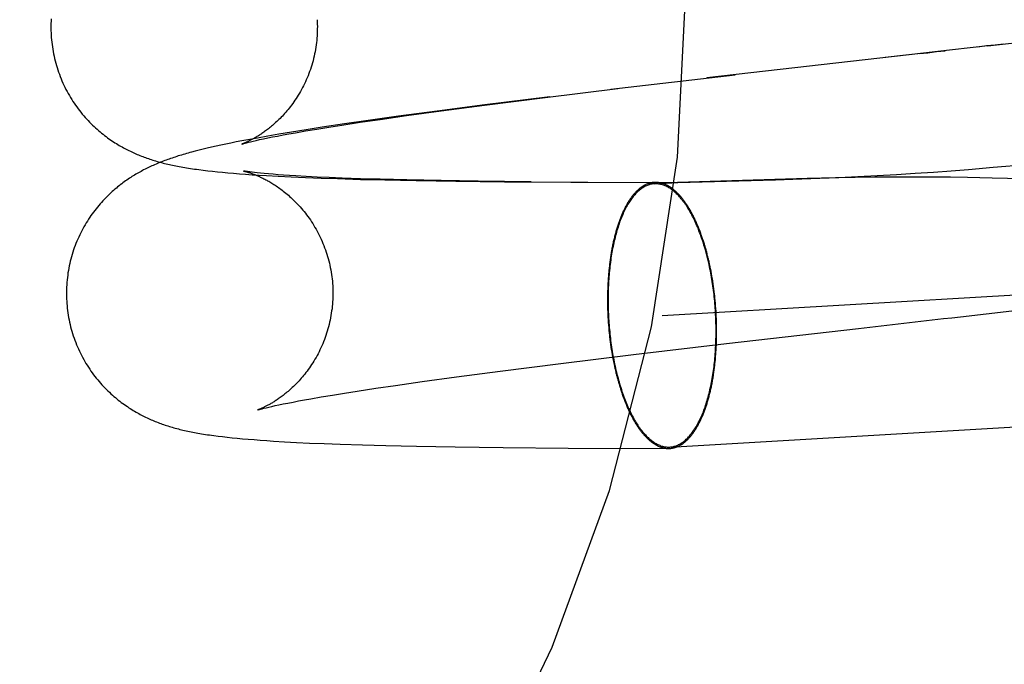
# Model space of a CAD drawing. Header units: inches. Extents: x 0 to 215, y 0 to 139.
# Tile 82 of 117: x 127.2131 to 127.3573, y 51.651 to 51.7454. Entities that reach past the tile are written whole.
import ezdxf

# ---------------------------------------------------------------- set-up
doc = ezdxf.new("R2010")
doc.units = ezdxf.units.IN
doc.header["$LTSCALE"] = 11.804375
doc.header["$MEASUREMENT"] = 0
doc.linetypes.add('HIDDEN', pattern=[0.2, 0.1, -0.1])
doc.layers.add('DEFAULT_2', color=8, linetype='HIDDEN')

msp = doc.modelspace()

# ---------------------------------------------------------------- linework, layer by layer
at = {"layer": 'DEFAULT_2', "color": 8, "linetype": 'HIDDEN'}
for p, q in [((127.33923, 53.48901), (127.33923, 50.01984)), ((127.29967, 51.7352), (127.3179, 51.73734)), ((127.29006, 51.73401), (127.3007, 51.73531)), ((127.2812, 51.73288), (127.29006, 51.73401)), ((127.29075, 51.73411), (127.28123, 51.73292)), ((127.30718, 51.7021), (127.84505, 51.73349)), ((127.27425, 51.73202), (127.2686, 51.73125)), ((127.26978, 51.73135), (127.27483, 51.73204)), ((127.28123, 51.73292), (127.27425, 51.73202)), ((127.27483, 51.73204), (127.2812, 51.73288)), ((127.26029, 51.72996), (127.26299, 51.73037)), ((127.26413, 51.73063), (127.26071, 51.73013)), ((127.26299, 51.73037), (127.26589, 51.7308)), ((127.2686, 51.73125), (127.26413, 51.73063)), ((127.26589, 51.7308), (127.26978, 51.73135)), ((127.25295, 51.72893), (127.25109, 51.72862)), ((127.25256, 51.72868), (127.2535, 51.72884)), ((127.2551, 51.72928), (127.25295, 51.72893)), ((127.2535, 51.72884), (127.255, 51.72911)), ((127.255, 51.72911), (127.25664, 51.72938)), ((127.25744, 51.72964), (127.2551, 51.72928)), ((127.25664, 51.72938), (127.2584, 51.72967)), ((127.26071, 51.73013), (127.25744, 51.72964)), ((127.2584, 51.72967), (127.26029, 51.72996)), ((127.24485, 51.72749), (127.24406, 51.72733)), ((127.24568, 51.72765), (127.24485, 51.72749)), ((127.24655, 51.72781), (127.24568, 51.72765)), ((127.24794, 51.72807), (127.24655, 51.72781)), ((127.24662, 51.72745), (127.24693, 51.72753)), ((127.24693, 51.72753), (127.24731, 51.72762)), ((127.24731, 51.72762), (127.24775, 51.72772)), ((127.24775, 51.72772), (127.24826, 51.72783)), ((127.24945, 51.72834), (127.24794, 51.72807)), ((127.24826, 51.72783), (127.24882, 51.72795)), ((127.24882, 51.72795), (127.24945, 51.72808)), ((127.25109, 51.72862), (127.24945, 51.72834)), ((127.24945, 51.72808), (127.25013, 51.72822)), ((127.25013, 51.72822), (127.25088, 51.72836)), ((127.25088, 51.72836), (127.25169, 51.72852)), ((127.25169, 51.72852), (127.25256, 51.72868)), ((127.23884, 51.72614), (127.23831, 51.726)), ((127.2394, 51.72628), (127.23884, 51.72614)), ((127.23998, 51.72643), (127.2394, 51.72628)), ((127.24059, 51.72657), (127.23998, 51.72643)), ((127.24122, 51.72672), (127.24059, 51.72657)), ((127.24189, 51.72687), (127.24122, 51.72672)), ((127.24258, 51.72702), (127.24189, 51.72687)), ((127.2433, 51.72717), (127.24258, 51.72702)), ((127.24406, 51.72733), (127.2433, 51.72717)), ((127.35567, 51.72378), (127.36721, 51.72481)), ((127.23999, 51.72336), (127.24066, 51.72328)), ((127.24066, 51.72328), (127.24135, 51.7232)), ((127.24135, 51.7232), (127.24208, 51.72313)), ((127.24208, 51.72313), (127.24283, 51.72305)), ((127.24283, 51.72305), (127.24362, 51.72298)), ((127.24715, 51.72306), (127.24685, 51.7231)), ((127.2475, 51.72302), (127.24715, 51.72306)), ((127.34422, 51.72291), (127.34691, 51.72309)), ((127.34691, 51.72309), (127.34951, 51.72328)), ((127.34951, 51.72328), (127.35204, 51.72348)), ((127.35204, 51.72348), (127.35567, 51.72378)), ((127.24362, 51.72298), (127.24445, 51.72291)), ((127.24445, 51.72291), (127.24531, 51.72284)), ((127.24531, 51.72284), (127.24622, 51.72277)), ((127.24622, 51.72277), (127.24718, 51.7227)), ((127.24718, 51.7227), (127.24818, 51.72264)), ((127.24792, 51.72298), (127.2475, 51.72302)), ((127.24839, 51.72293), (127.24792, 51.72298)), ((127.24818, 51.72264), (127.24925, 51.72257)), ((127.24894, 51.72287), (127.24839, 51.72293)), ((127.24956, 51.72282), (127.24894, 51.72287)), ((127.24925, 51.72257), (127.25096, 51.72248)), ((127.25024, 51.72276), (127.24956, 51.72282)), ((127.25098, 51.7227), (127.25024, 51.72276)), ((127.25096, 51.72248), (127.25286, 51.72238)), ((127.25178, 51.72264), (127.25098, 51.7227)), ((127.25265, 51.72259), (127.25178, 51.72264)), ((127.25357, 51.72253), (127.25265, 51.72259)), ((127.25286, 51.72238), (127.25496, 51.72229)), ((127.25507, 51.72244), (127.25357, 51.72253)), ((127.25496, 51.72229), (127.25725, 51.7222)), ((127.25669, 51.72236), (127.25507, 51.72244)), ((127.25845, 51.72228), (127.25669, 51.72236)), ((127.25725, 51.7222), (127.25967, 51.72212)), ((127.26033, 51.72221), (127.25845, 51.72228)), ((127.25967, 51.72212), (127.26305, 51.72202)), ((127.26301, 51.72211), (127.26033, 51.72221)), ((127.2659, 51.72203), (127.26301, 51.72211)), ((127.26305, 51.72202), (127.26658, 51.72193)), ((127.26979, 51.72193), (127.2659, 51.72203)), ((127.26658, 51.72193), (127.27118, 51.72184)), ((127.27482, 51.72183), (127.26979, 51.72193)), ((127.27118, 51.72184), (127.27698, 51.72175)), ((127.28024, 51.72174), (127.27482, 51.72183)), ((127.27698, 51.72175), (127.28412, 51.72167)), ((127.28801, 51.72166), (127.28024, 51.72174)), ((127.28412, 51.72167), (127.29633, 51.72161)), ((127.32842, 51.72215), (127.3095, 51.72157)), ((127.3095, 51.72156), (127.32377, 51.72196)), ((127.32377, 51.72196), (127.3263, 51.72204)), ((127.3263, 51.72204), (127.33028, 51.72218)), ((127.33259, 51.72225), (127.32842, 51.72215)), ((127.33028, 51.72218), (127.33303, 51.72229)), ((127.33544, 51.7223), (127.33259, 51.72225)), ((127.33303, 51.72229), (127.33583, 51.72243)), ((127.33833, 51.72234), (127.33544, 51.7223)), ((127.33583, 51.72243), (127.33867, 51.72257)), ((127.34121, 51.72236), (127.33833, 51.72234)), ((127.33867, 51.72257), (127.34148, 51.72273)), ((127.34402, 51.72236), (127.34121, 51.72236)), ((127.34148, 51.72273), (127.34422, 51.72291)), ((127.34674, 51.72235), (127.34402, 51.72236)), ((127.34938, 51.72232), (127.34674, 51.72235)), ((127.35191, 51.72228), (127.34938, 51.72232)), ((127.35552, 51.72221), (127.35191, 51.72228)), ((127.35998, 51.72209), (127.35552, 51.72221)), ((127.29383, 51.7216), (127.3095, 51.72156)), ((127.30606, 51.72136), (127.3095, 51.72157)), ((127.3095, 51.72156), (127.30946, 51.72156)), ((127.3083, 51.68284), (127.84618, 51.71423)), ((127.31435, 51.70856), (127.31428, 51.70892)), ((127.29929, 51.7075), (127.29927, 51.70713)), ((127.31442, 51.70819), (127.31435, 51.70856)), ((127.31448, 51.70783), (127.31442, 51.70819)), ((127.31455, 51.70746), (127.31448, 51.70783)), ((127.3146, 51.7071), (127.31455, 51.70746)), ((127.29922, 51.70601), (127.29921, 51.70564)), ((127.29923, 51.70638), (127.29922, 51.70601)), ((127.29925, 51.70676), (127.29923, 51.70638)), ((127.29927, 51.70713), (127.29925, 51.70676)), ((127.31466, 51.70672), (127.3146, 51.7071)), ((127.31471, 51.70635), (127.31466, 51.70672)), ((127.31477, 51.70598), (127.31471, 51.70635)), ((127.31481, 51.7056), (127.31477, 51.70598)), ((127.2992, 51.70526), (127.29919, 51.70488)), ((127.29919, 51.70488), (127.29919, 51.7045)), ((127.29919, 51.7045), (127.29919, 51.70412)), ((127.29921, 51.70564), (127.2992, 51.70526)), ((127.31492, 51.70466), (127.31488, 51.70504)), ((127.31496, 51.70428), (127.31492, 51.70466)), ((127.29919, 51.70412), (127.29919, 51.70374)), ((127.29919, 51.70374), (127.2992, 51.70336)), ((127.2992, 51.70336), (127.29921, 51.70298)), ((127.29921, 51.70298), (127.29922, 51.7026)), ((127.31499, 51.7039), (127.31496, 51.70428)), ((127.31502, 51.70352), (127.31499, 51.7039)), ((127.31505, 51.70314), (127.31502, 51.70352)), ((127.31508, 51.70275), (127.31505, 51.70314)), ((127.29922, 51.7026), (127.29924, 51.70221)), ((127.29924, 51.70221), (127.29926, 51.70183)), ((127.29926, 51.70183), (127.29928, 51.70145)), ((127.29928, 51.70145), (127.29931, 51.70107)), ((127.3151, 51.70237), (127.31508, 51.70275)), ((127.31512, 51.70199), (127.3151, 51.70237)), ((127.31513, 51.70161), (127.31512, 51.70199)), ((127.31515, 51.70123), (127.31513, 51.70161)), ((127.29931, 51.70107), (127.29934, 51.70069)), ((127.29934, 51.70069), (127.29937, 51.7003)), ((127.29937, 51.7003), (127.2994, 51.69992)), ((127.31516, 51.70084), (127.31515, 51.70123)), ((127.31516, 51.70046), (127.31516, 51.70084)), ((127.31517, 51.70008), (127.31516, 51.70046)), ((127.31517, 51.6997), (127.31517, 51.70008)), ((127.31663, 51.69799), (127.33593, 51.70021)), ((127.2994, 51.69992), (127.29944, 51.69955)), ((127.29944, 51.69955), (127.29948, 51.69917)), ((127.29955, 51.6986), (127.29959, 51.69823)), ((127.31514, 51.69819), (127.31515, 51.69857)), ((127.31515, 51.69857), (127.31516, 51.69895)), ((127.31516, 51.69895), (127.31517, 51.69932)), ((127.31517, 51.69932), (127.31517, 51.6997)), ((127.29959, 51.69823), (127.29964, 51.69785)), ((127.29964, 51.69785), (127.2997, 51.69748)), ((127.2997, 51.69748), (127.29975, 51.69711)), ((127.29975, 51.69711), (127.29981, 51.69674)), ((127.30298, 51.69637), (127.31663, 51.69799)), ((127.31509, 51.69708), (127.31511, 51.69745)), ((127.31511, 51.69745), (127.31513, 51.69782)), ((127.31513, 51.69782), (127.31514, 51.69819)), ((127.29234, 51.69507), (127.30298, 51.69637)), ((127.29981, 51.69674), (127.29988, 51.69637)), ((127.29988, 51.69637), (127.29994, 51.69601)), ((127.29994, 51.69601), (127.30001, 51.69565)), ((127.31507, 51.69671), (127.31509, 51.69708)), ((127.28347, 51.69395), (127.29234, 51.69507)), ((127.30001, 51.69565), (127.30008, 51.69529)), ((127.27206, 51.69242), (127.2771, 51.69311)), ((127.2771, 51.69311), (127.28347, 51.69395)), ((127.26256, 51.69103), (127.26526, 51.69144)), ((127.26526, 51.69144), (127.26816, 51.69187)), ((127.26816, 51.69187), (127.27206, 51.69242)), ((127.25484, 51.68974), (127.25577, 51.68991)), ((127.25577, 51.68991), (127.25728, 51.69017)), ((127.25728, 51.69017), (127.25891, 51.69045)), ((127.25891, 51.69045), (127.26068, 51.69073)), ((127.26068, 51.69073), (127.26256, 51.69103)), ((127.24889, 51.68851), (127.24921, 51.68859)), ((127.24921, 51.68859), (127.24959, 51.68868)), ((127.24959, 51.68868), (127.25003, 51.68878)), ((127.25003, 51.68878), (127.25053, 51.6889)), ((127.25053, 51.6889), (127.25109, 51.68902)), ((127.25109, 51.68902), (127.25172, 51.68915)), ((127.25172, 51.68915), (127.25241, 51.68928)), ((127.25241, 51.68928), (127.25316, 51.68943)), ((127.25316, 51.68943), (127.25397, 51.68958)), ((127.25397, 51.68958), (127.25484, 51.68974)), ((127.24218, 51.68444), (127.24284, 51.68436)), ((127.24284, 51.68436), (127.24353, 51.68428)), ((127.24353, 51.68428), (127.24425, 51.6842)), ((127.24425, 51.6842), (127.245, 51.68413)), ((127.245, 51.68413), (127.24578, 51.68406)), ((127.24578, 51.68406), (127.2466, 51.68399)), ((127.2466, 51.68399), (127.24745, 51.68392)), ((127.24745, 51.68392), (127.24835, 51.68385)), ((127.24835, 51.68385), (127.2493, 51.68378)), ((127.2493, 51.68378), (127.2503, 51.68371)), ((127.2503, 51.68371), (127.2519, 51.68362)), ((127.2519, 51.68362), (127.25365, 51.68352)), ((127.25365, 51.68352), (127.25558, 51.68343)), ((127.25558, 51.68343), (127.25772, 51.68334)), ((127.25772, 51.68334), (127.26004, 51.68325)), ((127.26004, 51.68325), (127.26332, 51.68314)), ((127.26332, 51.68314), (127.26675, 51.68305)), ((127.26675, 51.68305), (127.27123, 51.68295)), ((127.27123, 51.68295), (127.2769, 51.68285)), ((127.2769, 51.68285), (127.2839, 51.68276)), ((127.2839, 51.68276), (127.29343, 51.68268)), ((127.29343, 51.68268), (127.30812, 51.68263))]:
    msp.add_line(p, q, dxfattribs=at)
for points in [[(127.21776, 51.74553), (127.21774, 51.74518), (127.21772, 51.74483), (127.21772, 51.74448), (127.21772, 51.74413), (127.21772, 51.74378), (127.21773, 51.74344), (127.21775, 51.74311)], [(127.25668, 51.74539), (127.2567, 51.74507), (127.25671, 51.74473), (127.25672, 51.74439), (127.25671, 51.74406), (127.25671, 51.74372), (127.25669, 51.74338), (127.25668, 51.74304), (127.25665, 51.7427), (127.25662, 51.74236), (127.25658, 51.74203), (127.25654, 51.74169), (127.25649, 51.74136), (127.25644, 51.74103), (127.25638, 51.74069), (127.25631, 51.74037), (127.25624, 51.74004), (127.25616, 51.73971), (127.25608, 51.73939), (127.25599, 51.73906), (127.2559, 51.73875), (127.2558, 51.73843), (127.25569, 51.73811), (127.25558, 51.7378), (127.25547, 51.73749), (127.25535, 51.73719), (127.25523, 51.73689), (127.2551, 51.73659), (127.25497, 51.73629), (127.25483, 51.736), (127.25469, 51.73572), (127.25454, 51.73544), (127.25439, 51.73516), (127.25424, 51.73489), (127.25409, 51.73462), (127.25393, 51.73436), (127.25377, 51.7341), (127.25361, 51.73385), (127.25344, 51.7336), (127.25328, 51.73336), (127.25311, 51.73313), (127.25294, 51.7329), (127.25277, 51.73268), (127.2526, 51.73246), (127.25243, 51.73225), (127.25226, 51.73204), (127.2521, 51.73185), (127.25193, 51.73165), (127.25176, 51.73147), (127.25159, 51.73129), (127.25142, 51.73111), (127.25126, 51.73094), (127.25109, 51.73078), (127.25093, 51.73062), (127.25077, 51.73047), (127.25061, 51.73032), (127.25046, 51.73018), (127.2503, 51.73004), (127.25015, 51.72991), (127.25, 51.72979), (127.24985, 51.72966), (127.2497, 51.72954), (127.24956, 51.72943), (127.24941, 51.72932), (127.24927, 51.72921), (127.24914, 51.72911), (127.249, 51.72901), (127.24886, 51.72892), (127.24873, 51.72882), (127.2486, 51.72874), (127.24848, 51.72865), (127.24835, 51.72857), (127.24823, 51.72849), (127.24811, 51.72841), (127.24799, 51.72834), (127.24787, 51.72827), (127.24775, 51.7282), (127.24764, 51.72813), (127.24753, 51.72807), (127.24742, 51.72801), (127.24732, 51.72795), (127.24721, 51.72789), (127.24711, 51.72784), (127.24701, 51.72778), (127.24691, 51.72773), (127.24682, 51.72769), (127.24673, 51.72764), (127.24664, 51.7276), (127.24655, 51.72756), (127.24647, 51.72752), (127.24639, 51.72748), (127.24631, 51.72744), (127.24623, 51.72741), (127.24616, 51.72738), (127.2461, 51.72735), (127.24603, 51.72733), (127.24598, 51.7273), (127.24592, 51.72728), (127.24587, 51.72726), (127.24583, 51.72724), (127.24579, 51.72723), (127.24575, 51.72722), (127.24572, 51.7272), (127.2457, 51.7272), (127.24568, 51.72719), (127.24567, 51.72719), (127.24566, 51.72718)], [(127.21775, 51.74311), (127.21777, 51.7428), (127.2178, 51.74245), (127.21783, 51.7421), (127.21788, 51.74176), (127.21792, 51.74141), (127.21798, 51.74107), (127.21804, 51.74073), (127.2181, 51.74039), (127.21817, 51.74005), (127.21825, 51.73971), (127.21833, 51.73937), (127.21842, 51.73903), (127.21851, 51.7387), (127.21861, 51.73837), (127.21872, 51.73804), (127.21883, 51.73771), (127.21895, 51.73739), (127.21907, 51.73706), (127.2192, 51.73674), (127.21933, 51.73643), (127.21947, 51.73611), (127.21962, 51.7358), (127.21977, 51.73549), (127.21992, 51.73519), (127.22008, 51.73489), (127.22024, 51.73459), (127.22041, 51.73429), (127.22058, 51.734), (127.22076, 51.73372), (127.22094, 51.73343), (127.22113, 51.73315), (127.22131, 51.73288), (127.22151, 51.73261), (127.2217, 51.73234), (127.2219, 51.73208), (127.2221, 51.73183), (127.22231, 51.73158), (127.22252, 51.73133), (127.22273, 51.73109), (127.22294, 51.73086), (127.22315, 51.73063), (127.22336, 51.7304), (127.22358, 51.73018), (127.2238, 51.72997), (127.22402, 51.72976), (127.22424, 51.72956), (127.22446, 51.72936), (127.22468, 51.72917), (127.2249, 51.72898), (127.22512, 51.7288), (127.22534, 51.72862), (127.22556, 51.72845), (127.22578, 51.72828), (127.226, 51.72812), (127.22621, 51.72796), (127.22643, 51.72781), (127.22665, 51.72766), (127.22687, 51.72752), (127.22708, 51.72738), (127.2273, 51.72725), (127.22751, 51.72712), (127.22772, 51.72699), (127.22792, 51.72687), (127.22813, 51.72676), (127.22833, 51.72664), (127.22853, 51.72653), (127.22874, 51.72643), (127.22894, 51.72633), (127.22914, 51.72622), (127.22934, 51.72613), (127.22954, 51.72603), (127.22974, 51.72594), (127.22994, 51.72585), (127.23014, 51.72576), (127.23034, 51.72568), (127.23054, 51.72559), (127.23074, 51.72551), (127.23095, 51.72543), (127.23115, 51.72535), (127.23135, 51.72527), (127.23156, 51.7252), (127.23177, 51.72512), (127.23198, 51.72505), (127.23219, 51.72498), (127.2324, 51.72491), (127.23261, 51.72484), (127.23282, 51.72478), (127.23304, 51.72471), (127.23325, 51.72465), (127.23347, 51.72459), (127.23369, 51.72453), (127.23391, 51.72447), (127.23414, 51.72441), (127.23436, 51.72435), (127.23459, 51.7243), (127.23482, 51.72425), (127.23505, 51.72419), (127.23529, 51.72414), (127.23552, 51.72409), (127.23576, 51.72404), (127.236, 51.72399), (127.23625, 51.72394), (127.2365, 51.72389), (127.23676, 51.72385), (127.23703, 51.7238), (127.2373, 51.72375), (127.23757, 51.72371), (127.23786, 51.72366), (127.23815, 51.72362), (127.23844, 51.72357), (127.23874, 51.72353), (127.23904, 51.72349), (127.23936, 51.72344), (127.23999, 51.72336)], [(127.35717, 51.74182), (127.35592, 51.74168), (127.35467, 51.74154), (127.35341, 51.74139)], [(127.35487, 51.74156), (127.35613, 51.7417), (127.36217, 51.74239)], [(127.34462, 51.7404), (127.34336, 51.74025), (127.31373, 51.73686)], [(127.35487, 51.74156), (127.34713, 51.74068), (127.34587, 51.74054), (127.33985, 51.73985)], [(127.34484, 51.74042), (127.34609, 51.74056), (127.34734, 51.74071), (127.3486, 51.74085)], [(127.24567, 51.72718), (127.24567, 51.72719), (127.24569, 51.72719), (127.24572, 51.7272), (127.24575, 51.72721), (127.24579, 51.72722), (127.24584, 51.72724), (127.2459, 51.72726), (127.24597, 51.72728), (127.24605, 51.7273), (127.24614, 51.72732), (127.24624, 51.72735), (127.24636, 51.72738), (127.24648, 51.72741), (127.24662, 51.72745)], [(127.23831, 51.726), (127.23805, 51.72593), (127.2378, 51.72586), (127.23755, 51.72579), (127.2373, 51.72572), (127.23706, 51.72565), (127.23683, 51.72558), (127.23659, 51.72551), (127.23636, 51.72544), (127.23614, 51.72536), (127.23591, 51.72529), (127.23569, 51.72522), (127.23546, 51.72514)], [(127.23546, 51.72514), (127.23524, 51.72507), (127.23502, 51.72499), (127.23481, 51.72492), (127.23459, 51.72484), (127.23437, 51.72476), (127.23416, 51.72468), (127.23395, 51.72459), (127.23373, 51.72451), (127.23352, 51.72442), (127.23331, 51.72434), (127.2331, 51.72425), (127.23289, 51.72416), (127.23269, 51.72407), (127.23248, 51.72398), (127.23228, 51.72389), (127.23208, 51.72379), (127.23188, 51.72369), (127.23169, 51.7236), (127.23149, 51.7235), (127.23129, 51.7234), (127.2311, 51.7233), (127.23091, 51.72319), (127.23072, 51.72309), (127.23053, 51.72298), (127.23034, 51.72287), (127.23015, 51.72276), (127.22996, 51.72265), (127.22977, 51.72253), (127.22958, 51.72242), (127.22939, 51.7223), (127.22921, 51.72217), (127.22902, 51.72205), (127.22883, 51.72192), (127.22864, 51.72179), (127.22845, 51.72165), (127.22826, 51.72151), (127.22807, 51.72137), (127.22787, 51.72122), (127.22768, 51.72107), (127.22748, 51.72091), (127.22729, 51.72075), (127.22709, 51.72058), (127.22689, 51.72041), (127.22669, 51.72023), (127.22649, 51.72005), (127.22629, 51.71986), (127.22609, 51.71967), (127.22589, 51.71948), (127.22569, 51.71928), (127.2255, 51.71907), (127.2253, 51.71886), (127.2251, 51.71864), (127.22491, 51.71842), (127.22471, 51.71819), (127.22452, 51.71796), (127.22433, 51.71772), (127.22414, 51.71748), (127.22395, 51.71723), (127.22376, 51.71698), (127.22358, 51.71672), (127.2234, 51.71646), (127.22322, 51.71619), (127.22305, 51.71592), (127.22287, 51.71564), (127.22271, 51.71536), (127.22254, 51.71507), (127.22238, 51.71478), (127.22223, 51.71449), (127.22207, 51.71419), (127.22193, 51.71388), (127.22178, 51.71358), (127.22165, 51.71327), (127.22151, 51.71296), (127.22138, 51.71264), (127.22126, 51.71232), (127.22114, 51.712), (127.22103, 51.71168), (127.22092, 51.71135), (127.22082, 51.71102), (127.22073, 51.71069), (127.22064, 51.71036), (127.22055, 51.71002), (127.22047, 51.70968), (127.2204, 51.70935), (127.22033, 51.70901), (127.22027, 51.70866), (127.22021, 51.70832), (127.22017, 51.70798), (127.22012, 51.70763), (127.22008, 51.70729), (127.22005, 51.70694), (127.22003, 51.70659), (127.22001, 51.70624), (127.22, 51.7059), (127.21999, 51.70555), (127.21999, 51.7052), (127.21999, 51.70485), (127.22001, 51.7045), (127.22002, 51.70418)], [(127.24589, 51.72325), (127.2459, 51.72325), (127.24592, 51.72324), (127.24594, 51.72324), (127.24596, 51.72323), (127.24599, 51.72323), (127.24603, 51.72322), (127.24607, 51.72321), (127.24612, 51.72319), (127.24617, 51.72318), (127.24623, 51.72316), (127.24629, 51.72315), (127.24636, 51.72313), (127.24643, 51.72311), (127.2465, 51.72308), (127.24658, 51.72306), (127.24666, 51.72303), (127.24675, 51.72301), (127.24684, 51.72298), (127.24693, 51.72295), (127.24702, 51.72291), (127.24712, 51.72288), (127.24722, 51.72284), (127.24732, 51.7228), (127.24743, 51.72276), (127.24754, 51.72272), (127.24765, 51.72268), (127.24776, 51.72263), (127.24787, 51.72258), (127.24799, 51.72253), (127.24811, 51.72248), (127.24823, 51.72242), (127.24836, 51.72236), (127.24848, 51.7223), (127.24861, 51.72224), (127.24875, 51.72218), (127.24888, 51.72211), (127.24902, 51.72204), (127.24916, 51.72197), (127.2493, 51.72189), (127.24944, 51.72181), (127.24959, 51.72173), (127.24974, 51.72164), (127.24989, 51.72155), (127.25005, 51.72146), (127.2502, 51.72136), (127.25036, 51.72126), (127.25052, 51.72115), (127.25069, 51.72105), (127.25086, 51.72093), (127.25103, 51.72081), (127.2512, 51.72069), (127.25137, 51.72056), (127.25155, 51.72043), (127.25173, 51.72029), (127.25191, 51.72015), (127.25209, 51.72), (127.25228, 51.71985), (127.25247, 51.71969), (127.25266, 51.71952), (127.25285, 51.71935), (127.25304, 51.71917), (127.25323, 51.71899), (127.25342, 51.7188), (127.25362, 51.7186), (127.25381, 51.7184), (127.254, 51.71819), (127.25419, 51.71798), (127.25439, 51.71776), (127.25458, 51.71753), (127.25477, 51.7173), (127.25496, 51.71707), (127.25514, 51.71682), (127.25533, 51.71658), (127.25551, 51.71632), (127.25569, 51.71607), (127.25586, 51.7158), (127.25604, 51.71554), (127.2562, 51.71526), (127.25637, 51.71499), (127.25653, 51.71471), (127.25669, 51.71442), (127.25684, 51.71413), (127.25699, 51.71384), (127.25713, 51.71354), (127.25727, 51.71324), (127.25741, 51.71294), (127.25754, 51.71264), (127.25766, 51.71233), (127.25778, 51.71201), (127.2579, 51.7117), (127.25801, 51.71138), (127.25811, 51.71106), (127.25821, 51.71074), (127.2583, 51.71042), (127.25839, 51.71009), (127.25847, 51.70977), (127.25854, 51.70944), (127.25861, 51.70911), (127.25868, 51.70878), (127.25873, 51.70844), (127.25879, 51.70811), (127.25883, 51.70777), (127.25887, 51.70744), (127.25891, 51.7071), (127.25893, 51.70676), (127.25896, 51.70645)], [(127.24685, 51.7231), (127.2466, 51.72314), (127.24649, 51.72315), (127.24639, 51.72317), (127.2463, 51.72318), (127.24622, 51.72319), (127.24615, 51.7232), (127.24609, 51.72321), (127.24604, 51.72322), (127.24599, 51.72323), (127.24596, 51.72324), (127.24593, 51.72324), (127.24591, 51.72325), (127.2459, 51.72325), (127.24589, 51.72325)], [(127.30606, 51.72136), (127.30592, 51.72135), (127.30579, 51.72134), (127.30566, 51.72132), (127.30553, 51.72129), (127.3054, 51.72126), (127.30527, 51.72122), (127.30514, 51.72118), (127.30501, 51.72113), (127.30488, 51.72107), (127.30476, 51.72101), (127.30463, 51.72095), (127.3045, 51.72088), (127.30438, 51.7208), (127.30425, 51.72072), (127.30413, 51.72064), (127.30401, 51.72054), (127.30389, 51.72045), (127.30376, 51.72034), (127.30364, 51.72024), (127.30353, 51.72012), (127.30341, 51.72001), (127.30329, 51.71988), (127.30318, 51.71976), (127.30306, 51.71962), (127.30295, 51.71949), (127.30283, 51.71934), (127.30272, 51.71919), (127.30261, 51.71904), (127.30251, 51.71888), (127.3024, 51.71872), (127.30229, 51.71856), (127.30219, 51.71838), (127.30209, 51.71821), (127.30198, 51.71803), (127.30188, 51.71784), (127.30179, 51.71765), (127.30169, 51.71746), (127.30159, 51.71726), (127.3015, 51.71705), (127.30141, 51.71685), (127.30132, 51.71664), (127.30123, 51.71642), (127.30114, 51.7162), (127.30106, 51.71598), (127.30097, 51.71575), (127.30089, 51.71552), (127.30081, 51.71528), (127.30073, 51.71504), (127.30066, 51.7148), (127.30058, 51.71455), (127.30051, 51.7143), (127.30044, 51.71405), (127.30037, 51.71379), (127.3003, 51.71353), (127.30024, 51.71327), (127.30018, 51.713), (127.30011, 51.71273), (127.30006, 51.71246), (127.3, 51.71218), (127.29994, 51.7119), (127.29989, 51.71162), (127.29984, 51.71134), (127.29979, 51.71105), (127.29975, 51.71076), (127.2997, 51.71047), (127.29966, 51.71018), (127.29962, 51.70988), (127.29958, 51.70958), (127.29954, 51.70928), (127.29951, 51.70898), (127.29948, 51.70867), (127.29945, 51.70836), (127.29942, 51.70805), (127.2994, 51.70774), (127.29938, 51.70743), (127.29936, 51.70712), (127.29934, 51.7068), (127.29932, 51.70649), (127.29931, 51.70617), (127.2993, 51.70585), (127.29929, 51.70553), (127.29928, 51.70521), (127.29928, 51.70489), (127.29927, 51.70457), (127.29927, 51.70424), (127.29928, 51.70392), (127.29928, 51.7036), (127.29929, 51.70327), (127.2993, 51.70295), (127.29931, 51.70262), (127.29932, 51.7023), (127.29934, 51.70197), (127.29935, 51.70165)], [(127.30624, 51.72157), (127.3062, 51.72157), (127.30612, 51.72157), (127.30604, 51.72157), (127.30597, 51.72156), (127.30589, 51.72156), (127.30581, 51.72155), (127.30573, 51.72154), (127.30566, 51.72152), (127.30558, 51.72151), (127.3055, 51.72149), (127.30543, 51.72147), (127.30535, 51.72145), (127.30527, 51.72143), (127.3052, 51.72141), (127.30512, 51.72138), (127.30505, 51.72135), (127.30497, 51.72132), (127.3049, 51.72129), (127.30482, 51.72126), (127.30475, 51.72122), (127.30467, 51.72118), (127.3046, 51.72115), (127.30452, 51.7211), (127.30445, 51.72106), (127.30438, 51.72102), (127.3043, 51.72097), (127.30423, 51.72092), (127.30416, 51.72087), (127.30408, 51.72082), (127.30401, 51.72077), (127.30394, 51.72071), (127.30387, 51.72066), (127.3038, 51.7206), (127.30373, 51.72054), (127.30366, 51.72047), (127.30359, 51.72041), (127.30352, 51.72034), (127.30345, 51.72028), (127.30338, 51.72021), (127.30331, 51.72013), (127.30324, 51.72006), (127.30317, 51.71999), (127.3031, 51.71991), (127.30304, 51.71983), (127.30297, 51.71975), (127.3029, 51.71967), (127.30284, 51.71959), (127.30277, 51.7195), (127.30271, 51.71942), (127.30264, 51.71933), (127.30258, 51.71924), (127.30251, 51.71915), (127.30245, 51.71905), (127.30239, 51.71896), (127.30232, 51.71886), (127.30226, 51.71876), (127.3022, 51.71866), (127.30214, 51.71856), (127.30208, 51.71846), (127.30202, 51.71835), (127.30196, 51.71825), (127.3019, 51.71814), (127.30184, 51.71803), (127.30178, 51.71792), (127.30173, 51.71781), (127.30167, 51.7177), (127.30161, 51.71758), (127.30156, 51.71746), (127.3015, 51.71734), (127.30145, 51.71723), (127.30139, 51.7171), (127.30134, 51.71698), (127.30128, 51.71686), (127.30123, 51.71673), (127.30118, 51.71661), (127.30113, 51.71648), (127.30108, 51.71635), (127.30103, 51.71622), (127.30098, 51.71608), (127.30093, 51.71595), (127.30088, 51.71582), (127.30083, 51.71568), (127.30078, 51.71554), (127.30074, 51.7154), (127.30069, 51.71526), (127.30065, 51.71512), (127.3006, 51.71498), (127.30056, 51.71483), (127.30051, 51.71469), (127.30047, 51.71454), (127.30043, 51.71439), (127.30039, 51.71425), (127.30035, 51.7141), (127.30031, 51.71394), (127.30027, 51.71379), (127.30023, 51.71364), (127.30019, 51.71348), (127.30015, 51.71333), (127.30011, 51.71317), (127.30008, 51.71301), (127.30004, 51.71285), (127.30001, 51.71269), (127.29997, 51.71253), (127.29994, 51.71237), (127.29991, 51.71221), (127.29987, 51.71204), (127.29984, 51.71188), (127.29981, 51.71171), (127.29978, 51.71155), (127.29975, 51.71138), (127.29972, 51.71121), (127.2997, 51.71104), (127.29967, 51.71087), (127.29964, 51.7107), (127.29962, 51.71053), (127.29959, 51.71036), (127.29957, 51.71018), (127.29954, 51.71001), (127.29952, 51.70983), (127.2995, 51.70966), (127.29948, 51.70948), (127.29946, 51.7093), (127.29944, 51.70913), (127.29942, 51.70895), (127.2994, 51.70877), (127.29938, 51.70859), (127.29937, 51.70841), (127.29935, 51.70823), (127.29934, 51.70804), (127.29932, 51.70786), (127.29929, 51.7075)], [(127.31501, 51.70256), (127.31499, 51.70288), (127.31496, 51.70321), (127.31494, 51.70353), (127.31491, 51.70386), (127.31488, 51.70418), (127.31485, 51.70451), (127.31482, 51.70483), (127.31478, 51.70515), (127.31474, 51.70547), (127.31471, 51.70579), (127.31466, 51.70611), (127.31462, 51.70643), (127.31457, 51.70674), (127.31452, 51.70706), (127.31447, 51.70737), (127.31442, 51.70768), (127.31437, 51.70799), (127.31431, 51.7083), (127.31425, 51.70861), (127.31419, 51.70892), (127.31413, 51.70922), (127.31406, 51.70952), (127.314, 51.70982), (127.31393, 51.71012), (127.31386, 51.71041), (127.31378, 51.7107), (127.31371, 51.71099), (127.31363, 51.71128), (127.31356, 51.71157), (127.31348, 51.71185), (127.31339, 51.71213), (127.31331, 51.71241), (127.31323, 51.71268), (127.31314, 51.71295), (127.31305, 51.71322), (127.31296, 51.71348), (127.31287, 51.71374), (127.31278, 51.714), (127.31268, 51.71425), (127.31258, 51.7145), (127.31249, 51.71475), (127.31239, 51.715), (127.31228, 51.71524), (127.31218, 51.71547), (127.31208, 51.7157), (127.31197, 51.71593), (127.31186, 51.71616), (127.31176, 51.71638), (127.31165, 51.71659), (127.31154, 51.71681), (127.31142, 51.71701), (127.31131, 51.71722), (127.3112, 51.71742), (127.31108, 51.71761), (127.31096, 51.7178), (127.31085, 51.71799), (127.31073, 51.71817), (127.31061, 51.71835), (127.31049, 51.71852), (127.31037, 51.71869), (127.31024, 51.71885), (127.31012, 51.71901), (127.30999, 51.71917), (127.30987, 51.71931), (127.30974, 51.71946), (127.30962, 51.7196), (127.30949, 51.71973), (127.30936, 51.71986), (127.30923, 51.71998), (127.3091, 51.7201), (127.30897, 51.72022), (127.30884, 51.72032), (127.30871, 51.72043), (127.30858, 51.72052), (127.30845, 51.72062), (127.30832, 51.72071), (127.30819, 51.72079), (127.30805, 51.72086), (127.30792, 51.72094), (127.30779, 51.721), (127.30765, 51.72106), (127.30752, 51.72112), (127.30739, 51.72117), (127.30725, 51.72121), (127.30712, 51.72125), (127.30699, 51.72128), (127.30685, 51.72131), (127.30672, 51.72133), (127.30659, 51.72135), (127.30645, 51.72136), (127.30632, 51.72137), (127.30619, 51.72137), (127.30606, 51.72136)], [(127.31428, 51.70892), (127.31424, 51.70909), (127.31421, 51.70927), (127.31417, 51.70945), (127.31413, 51.70963), (127.31409, 51.7098), (127.31405, 51.70998), (127.31401, 51.71015), (127.31397, 51.71033), (127.31393, 51.7105), (127.31389, 51.71067), (127.31384, 51.71084), (127.3138, 51.71101), (127.31376, 51.71118), (127.31371, 51.71135), (127.31367, 51.71152), (127.31362, 51.71169), (127.31357, 51.71185), (127.31352, 51.71202), (127.31348, 51.71218), (127.31343, 51.71234), (127.31338, 51.71251), (127.31333, 51.71267), (127.31328, 51.71283), (127.31323, 51.71299), (127.31318, 51.71314), (127.31312, 51.7133), (127.31307, 51.71346), (127.31302, 51.71361), (127.31296, 51.71377), (127.31291, 51.71392), (127.31286, 51.71407), (127.3128, 51.71422), (127.31274, 51.71437), (127.31269, 51.71452), (127.31263, 51.71466), (127.31257, 51.71481), (127.31251, 51.71495), (127.31246, 51.7151), (127.3124, 51.71524), (127.31234, 51.71538), (127.31228, 51.71552), (127.31222, 51.71566), (127.31215, 51.71579), (127.31209, 51.71593), (127.31203, 51.71606), (127.31197, 51.71619), (127.31191, 51.71632), (127.31184, 51.71645), (127.31178, 51.71658), (127.31171, 51.71671), (127.31165, 51.71684), (127.31158, 51.71696), (127.31152, 51.71708), (127.31145, 51.7172), (127.31139, 51.71732), (127.31132, 51.71744), (127.31125, 51.71756), (127.31118, 51.71768), (127.31112, 51.71779), (127.31105, 51.7179), (127.31098, 51.71801), (127.31091, 51.71812), (127.31084, 51.71823), (127.31077, 51.71834), (127.3107, 51.71844), (127.31063, 51.71854), (127.31056, 51.71865), (127.31049, 51.71875), (127.31042, 51.71884), (127.31034, 51.71894), (127.31027, 51.71904), (127.3102, 51.71913), (127.31013, 51.71922), (127.31005, 51.71931), (127.30998, 51.7194), (127.30991, 51.71949), (127.30983, 51.71957), (127.30976, 51.71966), (127.30968, 51.71974), (127.30961, 51.71982), (127.30953, 51.7199), (127.30946, 51.71997), (127.30938, 51.72005), (127.30931, 51.72012), (127.30923, 51.72019), (127.30916, 51.72026), (127.30908, 51.72033), (127.309, 51.7204), (127.30893, 51.72046), (127.30885, 51.72053), (127.30877, 51.72059), (127.3087, 51.72065), (127.30862, 51.7207), (127.30854, 51.72076), (127.30847, 51.72081), (127.30839, 51.72086), (127.30831, 51.72092), (127.30823, 51.72096), (127.30816, 51.72101), (127.30808, 51.72105), (127.308, 51.7211), (127.30792, 51.72114), (127.30784, 51.72118), (127.30776, 51.72122), (127.30769, 51.72125), (127.30761, 51.72129), (127.30753, 51.72132), (127.30745, 51.72135), (127.30737, 51.72138), (127.30729, 51.7214), (127.30722, 51.72143), (127.30714, 51.72145), (127.30706, 51.72147), (127.30698, 51.72149), (127.3069, 51.72151), (127.30682, 51.72152), (127.30675, 51.72153), (127.30667, 51.72155), (127.30659, 51.72155), (127.30651, 51.72156), (127.30643, 51.72157), (127.30635, 51.72157), (127.30628, 51.72157), (127.30624, 51.72157)], [(127.25896, 51.70645), (127.25897, 51.70614), (127.25898, 51.7058), (127.25899, 51.70546), (127.25899, 51.70512), (127.25898, 51.70478), (127.25897, 51.70444), (127.25895, 51.70411), (127.25892, 51.70377), (127.25889, 51.70343), (127.25886, 51.70309), (127.25881, 51.70276), (127.25876, 51.70243), (127.25871, 51.70209), (127.25865, 51.70176), (127.25858, 51.70143), (127.25851, 51.7011), (127.25843, 51.70078), (127.25835, 51.70045), (127.25826, 51.70013), (127.25817, 51.69981), (127.25807, 51.69949), (127.25797, 51.69918), (127.25786, 51.69887), (127.25774, 51.69856), (127.25762, 51.69825), (127.2575, 51.69795), (127.25737, 51.69766), (127.25724, 51.69736), (127.2571, 51.69707), (127.25696, 51.69678), (127.25682, 51.6965), (127.25667, 51.69623), (127.25652, 51.69595), (127.25636, 51.69569), (127.2562, 51.69542), (127.25604, 51.69517), (127.25588, 51.69491), (127.25572, 51.69467), (127.25555, 51.69443), (127.25538, 51.69419), (127.25522, 51.69396), (127.25505, 51.69374), (127.25488, 51.69352), (127.25471, 51.69331), (127.25454, 51.69311), (127.25437, 51.69291), (127.2542, 51.69272), (127.25403, 51.69253), (127.25386, 51.69235), (127.2537, 51.69218), (127.25353, 51.69201), (127.25337, 51.69185), (127.2532, 51.69169), (127.25304, 51.69154), (127.25288, 51.69139), (127.25273, 51.69125), (127.25257, 51.69111), (127.25242, 51.69098), (127.25227, 51.69085), (127.25212, 51.69073), (127.25197, 51.69061), (127.25183, 51.6905), (127.25169, 51.69039), (127.25155, 51.69028), (127.25141, 51.69018), (127.25127, 51.69008), (127.25114, 51.68998), (127.251, 51.68989), (127.25088, 51.6898), (127.25075, 51.68972), (127.25062, 51.68963), (127.2505, 51.68955), (127.25038, 51.68948), (127.25026, 51.6894), (127.25014, 51.68933), (127.25003, 51.68926), (127.24991, 51.6892), (127.2498, 51.68913), (127.2497, 51.68907), (127.24959, 51.68901), (127.24948, 51.68896), (127.24938, 51.6889), (127.24928, 51.68885), (127.24919, 51.6888), (127.24909, 51.68875), (127.249, 51.68871), (127.24891, 51.68866), (127.24882, 51.68862), (127.24874, 51.68858), (127.24866, 51.68855), (127.24858, 51.68851), (127.24851, 51.68848), (127.24844, 51.68845), (127.24837, 51.68842), (127.24831, 51.68839), (127.24825, 51.68837), (127.24819, 51.68835), (127.24814, 51.68833), (127.2481, 51.68831), (127.24806, 51.68829), (127.24802, 51.68828), (127.24799, 51.68827), (127.24797, 51.68826), (127.24795, 51.68826), (127.24794, 51.68825), (127.24794, 51.68825)], [(127.31488, 51.70504), (127.31486, 51.70523), (127.31481, 51.7056)], [(127.35088, 51.70191), (127.3584, 51.70277), (127.35966, 51.70291), (127.36091, 51.70305), (127.37216, 51.70433)], [(127.22002, 51.70418), (127.22004, 51.70386), (127.22007, 51.70352), (127.22011, 51.70317), (127.22015, 51.70283), (127.22019, 51.70248), (127.22025, 51.70214), (127.22031, 51.7018), (127.22037, 51.70146), (127.22044, 51.70112), (127.22052, 51.70078), (127.2206, 51.70044), (127.22069, 51.70011), (127.22078, 51.69978), (127.22088, 51.69945), (127.22099, 51.69912), (127.2211, 51.69879), (127.22122, 51.69847), (127.22134, 51.69814), (127.22147, 51.69782), (127.2216, 51.69751), (127.22174, 51.69719), (127.22188, 51.69688), (127.22203, 51.69657), (127.22218, 51.69627), (127.22234, 51.69597), (127.22251, 51.69567), (127.22267, 51.69538), (127.22284, 51.69509), (127.22302, 51.6948), (127.2232, 51.69452), (127.22339, 51.69424), (127.22357, 51.69396), (127.22377, 51.6937), (127.22396, 51.69343), (127.22416, 51.69317), (127.22436, 51.69291), (127.22456, 51.69266), (127.22477, 51.69242), (127.22498, 51.69218), (127.22519, 51.69194), (127.2254, 51.69171), (127.22562, 51.69149), (127.22583, 51.69127), (127.22605, 51.69106), (127.22627, 51.69085), (127.22649, 51.69064), (127.22671, 51.69045), (127.22693, 51.69025), (127.22715, 51.69007), (127.22737, 51.68988), (127.22758, 51.68971), (127.2278, 51.68954), (127.22802, 51.68937), (127.22824, 51.68921), (127.22846, 51.68905), (127.22868, 51.6889), (127.2289, 51.68875), (127.22911, 51.6886), (127.22933, 51.68846), (127.22954, 51.68833), (127.22975, 51.6882), (127.22996, 51.68808), (127.23017, 51.68795), (127.23037, 51.68784), (127.23058, 51.68773), (127.23078, 51.68762), (127.23098, 51.68751), (127.23118, 51.68741), (127.23138, 51.68731), (127.23158, 51.68721), (127.23178, 51.68711), (127.23198, 51.68702), (127.23218, 51.68693), (127.23238, 51.68684), (127.23258, 51.68676), (127.23278, 51.68667), (127.23298, 51.68659), (127.23318, 51.68651), (127.23339, 51.68643), (127.23359, 51.68635), (127.2338, 51.68628), (127.234, 51.6862), (127.23421, 51.68613), (127.23442, 51.68606), (127.23463, 51.68599), (127.23484, 51.68592), (127.23505, 51.68586), (127.23527, 51.68579), (127.23548, 51.68573), (127.2357, 51.68567), (127.23592, 51.68561), (127.23614, 51.68555), (127.23637, 51.68549), (127.23659, 51.68543), (127.23682, 51.68538), (127.23704, 51.68532), (127.23728, 51.68527), (127.23751, 51.68522), (127.23774, 51.68517), (127.23798, 51.68512), (127.23822, 51.68507), (127.23847, 51.68502), (127.23872, 51.68497), (127.23897, 51.68492), (127.23924, 51.68488), (127.23951, 51.68483), (127.23978, 51.68478), (127.24006, 51.68474), (127.24035, 51.68469), (127.24064, 51.68465), (127.24094, 51.68461), (127.24124, 51.68456), (127.24155, 51.68452), (127.24218, 51.68444)], [(127.29935, 51.70165), (127.29937, 51.70132), (127.2994, 51.701), (127.29942, 51.70067), (127.29945, 51.70035), (127.29948, 51.70002), (127.29951, 51.6997), (127.29954, 51.69938), (127.29958, 51.69905), (127.29961, 51.69873), (127.29965, 51.69841), (127.2997, 51.6981), (127.29974, 51.69778), (127.29979, 51.69746), (127.29984, 51.69715), (127.29989, 51.69683), (127.29994, 51.69652), (127.29999, 51.69621), (127.30005, 51.6959), (127.30011, 51.69559), (127.30017, 51.69529), (127.30023, 51.69498), (127.3003, 51.69468), (127.30036, 51.69438), (127.30043, 51.69409), (127.3005, 51.69379), (127.30057, 51.6935), (127.30065, 51.69321), (127.30073, 51.69292), (127.3008, 51.69264), (127.30088, 51.69236), (127.30096, 51.69208), (127.30105, 51.6918), (127.30113, 51.69153), (127.30122, 51.69126), (127.30131, 51.69099), (127.3014, 51.69072), (127.30149, 51.69046), (127.30158, 51.6902), (127.30168, 51.68995), (127.30178, 51.6897), (127.30187, 51.68945), (127.30197, 51.68921), (127.30208, 51.68897), (127.30218, 51.68873), (127.30228, 51.6885), (127.30239, 51.68827), (127.30249, 51.68805), (127.3026, 51.68783), (127.30271, 51.68761), (127.30282, 51.6874), (127.30294, 51.68719), (127.30305, 51.68699), (127.30316, 51.68679), (127.30328, 51.68659), (127.3034, 51.6864), (127.30351, 51.68621), (127.30363, 51.68603), (127.30375, 51.68585), (127.30387, 51.68568), (127.30399, 51.68551), (127.30412, 51.68535), (127.30424, 51.68519), (127.30436, 51.68504), (127.30449, 51.68489), (127.30462, 51.68475), (127.30474, 51.68461), (127.30487, 51.68447), (127.305, 51.68434), (127.30513, 51.68422), (127.30526, 51.6841), (127.30539, 51.68399), (127.30552, 51.68388), (127.30565, 51.68378), (127.30578, 51.68368), (127.30591, 51.68359), (127.30604, 51.6835), (127.30617, 51.68342), (127.30631, 51.68334), (127.30644, 51.68327), (127.30657, 51.6832), (127.30671, 51.68314), (127.30684, 51.68309), (127.30697, 51.68304), (127.30711, 51.68299), (127.30724, 51.68295), (127.30737, 51.68292), (127.30751, 51.68289), (127.30764, 51.68287), (127.30777, 51.68285), (127.30791, 51.68284), (127.30804, 51.68284), (127.30817, 51.68283), (127.3083, 51.68284)], [(127.3083, 51.68284), (127.30844, 51.68285), (127.30857, 51.68287), (127.3087, 51.68289), (127.30883, 51.68291), (127.30896, 51.68295), (127.30909, 51.68298), (127.30922, 51.68303), (127.30935, 51.68308), (127.30948, 51.68313), (127.3096, 51.68319), (127.30973, 51.68326), (127.30986, 51.68333), (127.30998, 51.6834), (127.31011, 51.68348), (127.31023, 51.68357), (127.31035, 51.68366), (127.31047, 51.68376), (127.3106, 51.68386), (127.31072, 51.68397), (127.31083, 51.68408), (127.31095, 51.6842), (127.31107, 51.68432), (127.31118, 51.68445), (127.3113, 51.68458), (127.31141, 51.68472), (127.31152, 51.68486), (127.31164, 51.68501), (127.31175, 51.68516), (127.31185, 51.68532), (127.31196, 51.68548), (127.31207, 51.68565), (127.31217, 51.68582), (127.31227, 51.686), (127.31237, 51.68618), (127.31247, 51.68636), (127.31257, 51.68655), (127.31267, 51.68675), (127.31277, 51.68695), (127.31286, 51.68715), (127.31295, 51.68736), (127.31304, 51.68757), (127.31313, 51.68778), (127.31322, 51.688), (127.3133, 51.68823), (127.31339, 51.68846), (127.31347, 51.68869), (127.31355, 51.68892), (127.31363, 51.68916), (127.3137, 51.68941), (127.31378, 51.68965), (127.31385, 51.6899), (127.31392, 51.69016), (127.31399, 51.69041), (127.31406, 51.69067), (127.31412, 51.69094), (127.31418, 51.6912), (127.31424, 51.69147), (127.3143, 51.69175), (127.31436, 51.69202), (127.31442, 51.6923), (127.31447, 51.69258), (127.31452, 51.69287), (127.31457, 51.69315), (127.31461, 51.69344), (127.31466, 51.69373), (127.3147, 51.69403), (127.31474, 51.69433), (127.31478, 51.69462), (127.31481, 51.69493), (127.31485, 51.69523), (127.31488, 51.69553), (127.31491, 51.69584), (127.31494, 51.69615), (127.31496, 51.69646), (127.31498, 51.69677), (127.315, 51.69709), (127.31502, 51.6974), (127.31504, 51.69772), (127.31505, 51.69803), (127.31506, 51.69835), (127.31507, 51.69867), (127.31508, 51.69899), (127.31508, 51.69931), (127.31509, 51.69964), (127.31509, 51.69996), (127.31508, 51.70028), (127.31508, 51.70061), (127.31507, 51.70093), (127.31506, 51.70126), (127.31505, 51.70158), (127.31504, 51.70191), (127.31502, 51.70223), (127.31501, 51.70256)], [(127.33593, 51.70021), (127.34837, 51.70163), (127.34962, 51.70177), (127.35088, 51.70191)], [(127.29948, 51.69917), (127.2995, 51.69898), (127.29955, 51.6986)], [(127.30812, 51.68263), (127.30816, 51.68263), (127.30824, 51.68263), (127.30832, 51.68264), (127.30839, 51.68264), (127.30847, 51.68265), (127.30855, 51.68266), (127.30863, 51.68267), (127.3087, 51.68268), (127.30878, 51.6827), (127.30886, 51.68271), (127.30893, 51.68273), (127.30901, 51.68275), (127.30909, 51.68277), (127.30916, 51.6828), (127.30924, 51.68282), (127.30931, 51.68285), (127.30939, 51.68288), (127.30946, 51.68291), (127.30954, 51.68295), (127.30961, 51.68298), (127.30969, 51.68302), (127.30976, 51.68306), (127.30984, 51.6831), (127.30991, 51.68314), (127.30998, 51.68319), (127.31006, 51.68323), (127.31013, 51.68328), (127.3102, 51.68333), (127.31028, 51.68338), (127.31035, 51.68344), (127.31042, 51.68349), (127.31049, 51.68355), (127.31056, 51.68361), (127.31063, 51.68367), (127.3107, 51.68373), (127.31077, 51.68379), (127.31084, 51.68386), (127.31091, 51.68393), (127.31098, 51.684), (127.31105, 51.68407), (127.31112, 51.68414), (127.31119, 51.68422), (127.31126, 51.68429), (127.31132, 51.68437), (127.31139, 51.68445), (127.31146, 51.68453), (127.31152, 51.68462), (127.31159, 51.6847), (127.31165, 51.68479), (127.31172, 51.68488), (127.31178, 51.68497), (127.31185, 51.68506), (127.31191, 51.68515), (127.31197, 51.68525), (127.31204, 51.68534), (127.3121, 51.68544), (127.31216, 51.68554), (127.31222, 51.68564), (127.31228, 51.68575), (127.31234, 51.68585), (127.3124, 51.68596), (127.31246, 51.68606), (127.31252, 51.68617), (127.31258, 51.68628), (127.31263, 51.6864), (127.31269, 51.68651), (127.31275, 51.68662), (127.3128, 51.68674), (127.31286, 51.68686), (127.31291, 51.68698), (127.31297, 51.6871), (127.31302, 51.68722), (127.31308, 51.68735), (127.31313, 51.68747), (127.31318, 51.6876), (127.31323, 51.68773), (127.31328, 51.68786), (127.31333, 51.68799), (127.31338, 51.68812), (127.31343, 51.68825), (127.31348, 51.68839), (127.31353, 51.68853), (127.31358, 51.68866), (127.31362, 51.6888), (127.31367, 51.68894), (127.31371, 51.68908), (127.31376, 51.68923), (127.3138, 51.68937), (127.31385, 51.68952), (127.31389, 51.68966), (127.31393, 51.68981), (127.31397, 51.68996), (127.31401, 51.69011), (127.31405, 51.69026), (127.31409, 51.69041), (127.31413, 51.69057), (127.31417, 51.69072), (127.31421, 51.69088), (127.31425, 51.69103), (127.31428, 51.69119), (127.31432, 51.69135), (127.31435, 51.69151), (127.31439, 51.69167), (127.31442, 51.69183), (127.31445, 51.692), (127.31449, 51.69216), (127.31452, 51.69232), (127.31455, 51.69249), (127.31458, 51.69266), (127.31461, 51.69282), (127.31464, 51.69299), (127.31466, 51.69316), (127.31469, 51.69333), (127.31472, 51.6935), (127.31474, 51.69368), (127.31477, 51.69385), (127.31479, 51.69402), (127.31481, 51.6942), (127.31484, 51.69437), (127.31486, 51.69455), (127.31488, 51.69472), (127.3149, 51.6949), (127.31492, 51.69508), (127.31494, 51.69526), (127.31496, 51.69544), (127.31498, 51.69562), (127.31499, 51.6958), (127.31501, 51.69598), (127.31502, 51.69616), (127.31504, 51.69634), (127.31507, 51.69671)], [(127.30008, 51.69529), (127.30012, 51.69511), (127.30015, 51.69493), (127.30019, 51.69475), (127.30023, 51.69458), (127.30027, 51.6944), (127.30031, 51.69423), (127.30035, 51.69405), (127.30039, 51.69388), (127.30043, 51.69371), (127.30047, 51.69353), (127.30052, 51.69336), (127.30056, 51.69319), (127.3006, 51.69302), (127.30065, 51.69285), (127.30069, 51.69269), (127.30074, 51.69252), (127.30079, 51.69235), (127.30083, 51.69219), (127.30088, 51.69202), (127.30093, 51.69186), (127.30098, 51.6917), (127.30103, 51.69154), (127.30108, 51.69138), (127.30113, 51.69122), (127.30118, 51.69106), (127.30124, 51.6909), (127.30129, 51.69075), (127.30134, 51.69059), (127.30139, 51.69044), (127.30145, 51.69029), (127.3015, 51.69014), (127.30156, 51.68998), (127.30162, 51.68984), (127.30167, 51.68969), (127.30173, 51.68954), (127.30179, 51.6894), (127.30185, 51.68925), (127.3019, 51.68911), (127.30196, 51.68897), (127.30202, 51.68883), (127.30208, 51.68869), (127.30214, 51.68855), (127.3022, 51.68841), (127.30227, 51.68828), (127.30233, 51.68814), (127.30239, 51.68801), (127.30245, 51.68788), (127.30252, 51.68775), (127.30258, 51.68762), (127.30265, 51.68749), (127.30271, 51.68737), (127.30278, 51.68724), (127.30284, 51.68712), (127.30291, 51.687), (127.30297, 51.68688), (127.30304, 51.68676), (127.30311, 51.68664), (127.30318, 51.68653), (127.30324, 51.68641), (127.30331, 51.6863), (127.30338, 51.68619), (127.30345, 51.68608), (127.30352, 51.68597), (127.30359, 51.68587), (127.30366, 51.68576), (127.30373, 51.68566), (127.3038, 51.68556), (127.30387, 51.68546), (127.30394, 51.68536), (127.30402, 51.68526), (127.30409, 51.68517), (127.30416, 51.68507), (127.30423, 51.68498), (127.30431, 51.68489), (127.30438, 51.6848), (127.30445, 51.68472), (127.30453, 51.68463), (127.3046, 51.68455), (127.30468, 51.68447), (127.30475, 51.68439), (127.30483, 51.68431), (127.3049, 51.68423), (127.30498, 51.68416), (127.30505, 51.68408), (127.30513, 51.68401), (127.3052, 51.68394), (127.30528, 51.68387), (127.30536, 51.68381), (127.30543, 51.68374), (127.30551, 51.68368), (127.30559, 51.68362), (127.30566, 51.68356), (127.30574, 51.6835), (127.30582, 51.68345), (127.30589, 51.68339), (127.30597, 51.68334), (127.30605, 51.68329), (127.30613, 51.68324), (127.3062, 51.68319), (127.30628, 51.68315), (127.30636, 51.68311), (127.30644, 51.68307), (127.30652, 51.68303), (127.30659, 51.68299), (127.30667, 51.68295), (127.30675, 51.68292), (127.30683, 51.68289), (127.30691, 51.68286), (127.30699, 51.68283), (127.30706, 51.6828), (127.30714, 51.68278), (127.30722, 51.68276), (127.3073, 51.68273), (127.30738, 51.68272), (127.30746, 51.6827), (127.30754, 51.68268), (127.30761, 51.68267), (127.30769, 51.68266), (127.30777, 51.68265), (127.30785, 51.68264), (127.30793, 51.68264), (127.308, 51.68263), (127.30808, 51.68263), (127.30812, 51.68263)], [(127.24794, 51.68825), (127.24795, 51.68825), (127.24796, 51.68826), (127.24799, 51.68827), (127.24802, 51.68828), (127.24806, 51.68829), (127.24811, 51.68831), (127.24818, 51.68832), (127.24824, 51.68834), (127.24832, 51.68836), (127.24841, 51.68839), (127.24852, 51.68842), (127.24863, 51.68845), (127.24875, 51.68848), (127.24889, 51.68851)]]:
    msp.add_lwpolyline(points, dxfattribs=at)
msp.add_arc((127.06073, 51.75084), 0.25, 270, 360, dxfattribs=at)

doc.saveas('drawing.dxf')
